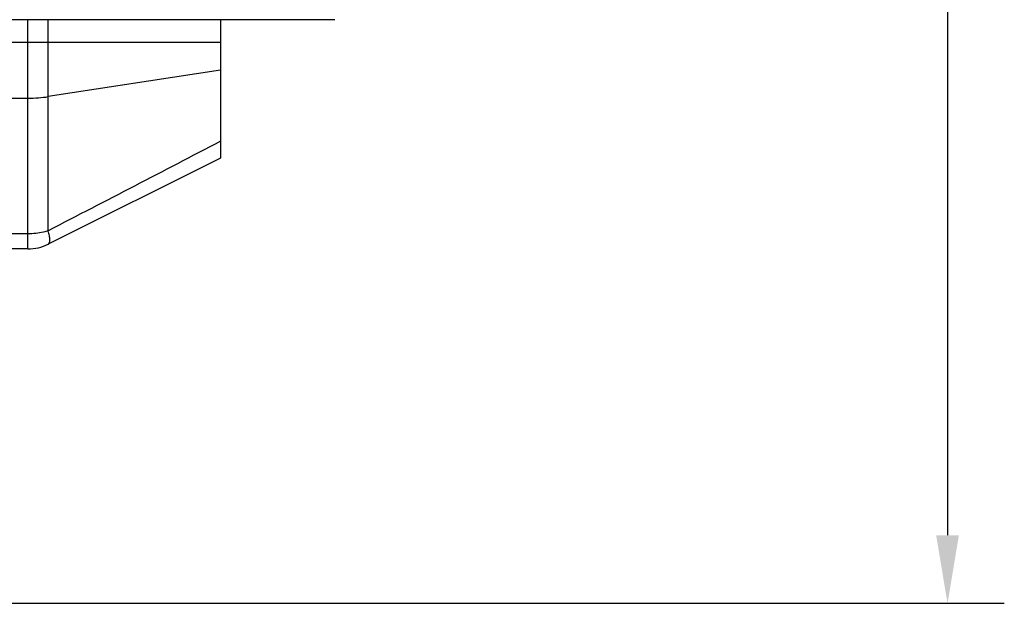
# Model space of a CAD drawing. Header units: millimetres. Extents: x 103 to 457, y -27 to 282.
# Tile 12 of 41: x 177 to 221, y 66 to 92. Entities that reach past the tile are written whole.
import ezdxf

# ---------------------------------------------------------------- set-up
doc = ezdxf.new("R2010")
doc.units = ezdxf.units.MM
doc.header["$LTSCALE"] = 23.1
doc.header["$PDMODE"] = 3
doc.header["$PDSIZE"] = 8
doc.layers.get('0').update_dxf_attribs({"linetype": 'CONTINUOUS'})
doc.layers.get('Defpoints').update_dxf_attribs({"linetype": 'CONTINUOUS'})
doc.layers.add('00_COMPONENTS', color=7, linetype='CONTINUOUS')
doc.layers.add('51__DRAFT_DIMS', color=7, linetype='CONTINUOUS')
doc.styles.get("Standard").update_dxf_attribs({"font": 'simfang.ttf'})
doc.dimstyles.new('DIMSTYLE_2', dxfattribs={"dimtxt": 3, "dimasz": 3, "dimexe": 2.5, "dimexo": 0.5, "dimgap": 0.75, "dimtad": 1, "dimdec": 1, "dimdsep": 46, "dimtxsty": 'STANDARD', "dimblk": '_FILLED', "dimblk1": '_FILLED', "dimblk2": '_FILLED', "dimcen": 0.09, "dimazin": 2, "dimtp": 0.3, "dimtm": 0.3, "dimtfac": 1, "dimtdec": 1, "dimtofl": 0, "dimtmove": 0, "dimatfit": 3, "dimldrblk": '_FILLED', "dimfxl": 1, "dimtolj": 1, "dimarcsym": 0})

# ---------------------------------------------------------------- blocks, each defined once
blk = doc.blocks.new('_FILLED')
at = {"color": 0, "linetype": 'ByBlock'}
blk.add_solid([(0, 0), (-1, 0.167), (-1, -0.167)], dxfattribs=at)
blk = doc.blocks.new('*D2')
at = {"layer": '51__DRAFT_DIMS', "color": 0, "lineweight": -2}
for p, q in [((191.555, 181.575), (220.522, 181.575)), ((218.022, 178.575), (218.022, 68.865)), ((168.212, 65.865), (220.522, 65.865))]:
    blk.add_line(p, q, dxfattribs=at)
at = {"layer": 'Defpoints', "color": 0}
for p in [(191.055, 181.575), (167.712, 65.865), (218.022, 65.865)]:
    blk.add_point(p, dxfattribs=at)
at = {"layer": '51__DRAFT_DIMS', "color": 0, "linetype": 'ByBlock', "lineweight": -2, "xscale": 3, "yscale": 3, "zscale": 3}
for p, rotation in [((218.022, 181.575), 89.99999999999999), ((218.022, 65.865), 270)]:
    blk.add_blockref('_FILLED', p, dxfattribs=dict(at, rotation=rotation))
at = {"layer": '51__DRAFT_DIMS', "color": 0, "insert": (213.272, 123.808), "char_height": 3, "attachment_point": 2, "rotation": 90, "line_spacing_factor": 0.9}
blk.add_mtext('\\A1;115.7', dxfattribs=at)

msp = doc.modelspace()

# ---------------------------------------------------------------- linework, layer by layer
at = {"layer": '00_COMPONENTS'}
for p, q in [((191.055, 91.569), (112.369, 91.569)), ((177.54, 81.472), (177.54, 91.569)), ((178.435, 82.277), (178.435, 91.569)), ((186.012, 91.569), (186.012, 85.472)), ((174.191, 90.581), (186.012, 90.581)), ((186.012, 89.348), (178.435, 88.179)), ((125.884, 88.114), (177.54, 88.114)), ((186.012, 85.472), (178.435, 81.683)), ((177.54, 82.135), (169.066, 82.135)), ((177.54, 81.472), (172.571, 81.472))]:
    msp.add_line(p, q, dxfattribs=at)
msp.add_arc((177.54, 83.472), 2, 270, 296.5651, dxfattribs=at)
for points, knots in [([(177.54, 88.114), (177.693, 88.114), (177.993, 88.125), (178.29, 88.157), (178.435, 88.179)], [0, 0, 0, 0, 0.512353, 1, 1, 1, 1]), ([(186.012, 86.215), (184.754, 85.555), (182.23, 84.238), (179.702, 82.931), (178.435, 82.277)], [0, 0, 0, 0, 0.499151, 1, 1, 1, 1]), ([(178.435, 82.277), (178.365, 82.254), (178.074, 82.17), (177.769, 82.135), (177.54, 82.135)], [0, 0, 0, 0, 0.244001, 1, 1, 1, 1]), ([(178.435, 81.683), (178.44, 81.686), (178.451, 81.693), (178.465, 81.708), (178.477, 81.726), (178.49, 81.757), (178.5, 81.807), (178.504, 81.877), (178.499, 81.96), (178.486, 82.055), (178.464, 82.163), (178.445, 82.238), (178.435, 82.277)], [0, 0, 0, 0, 0.030194, 0.061927, 0.096505, 0.134928, 0.22574, 0.337619, 0.4715, 0.62719, 0.803804, 1, 1, 1, 1])]:
    msp.add_open_spline(points, degree=3, knots=knots, dxfattribs=at)

# ---------------------------------------------------------------- dimensions: what is measured, and where the dimension line sits
at = {"layer": '51__DRAFT_DIMS'}
dim = msp.add_linear_dim(base=(218.022, 65.865), p1=(191.055, 181.575), p2=(167.712, 65.865), angle=270, dimstyle='DIMSTYLE_2', dxfattribs=at)
dim.commit()
dim.dimension.update_dxf_attribs({"geometry": '*D2', "text_midpoint": (218.022, 123.808), "dimtype": 160})

doc.saveas('drawing.dxf')
